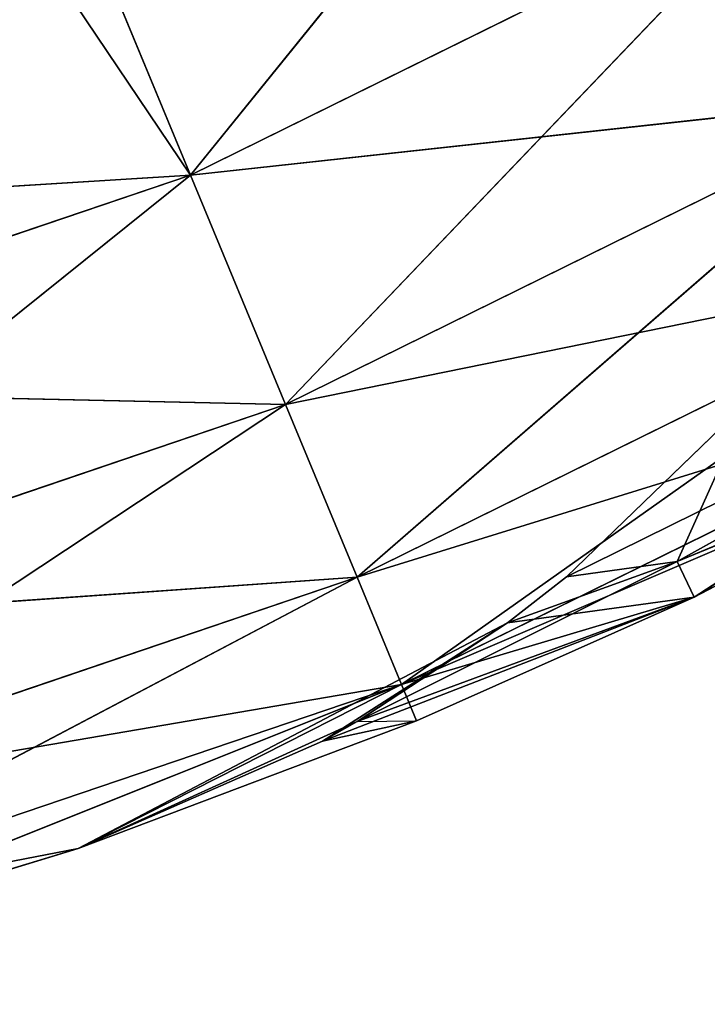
# Model space of a CAD drawing. Extents: x 14 to 217, y 27 to 186.
# Tile 81 of 256: x 49.338 to 49.996, y 27.733 to 28.674. Entities that reach past the tile are written whole.
import ezdxf

# ---------------------------------------------------------------- set-up
doc = ezdxf.new("R2010")
doc.units = 0
doc.header["$LTSCALE"] = 25.4
doc.layers.get('0').update_dxf_attribs({"color": 13, "linetype": 'CONTINUOUS'})

# ---------------------------------------------------------------- blocks, each defined once
blk = doc.blocks.new('PROFILE-RECESSED-T-CONNECT')
at = {"color": 0}
for p, q in [((36.51534, 14.04836, 157.3466), (36.35627, 14.22456, 157.10988)), ((36.51534, 14.04836, 157.3466), (36.35627, 14.22456, 157.10988)), ((36.40651, 14.22706, 157.08385), (36.51534, 14.04836, 157.3466)), ((36.40651, 14.22706, 157.08385), (36.51534, 14.04836, 157.3466)), ((36.51534, 14.04836, 157.3466), (36.06527, 14.13911, 157.37488)), ((36.51534, 14.04836, 157.3466), (36.06527, 14.13911, 157.37488)), ((36.51534, 14.04836, 157.3466), (35.91467, 14.04836, 157.55051)), ((35.91467, 14.04836, 157.55051), (36.60624, 13.81084, 157.56604)), ((35.91467, 14.04836, 157.55051), (36.60624, 13.81084, 157.56604)), ((36.51534, 14.04836, 157.3466), (35.91467, 14.04836, 157.55051)), ((36.60624, 13.81084, 157.56604), (36.51534, 14.04836, 157.3466)), ((37.20302, 13.81084, 157.27173), (36.51534, 14.04836, 157.3466)), ((36.60624, 13.81084, 157.56604), (36.51534, 14.04836, 157.3466)), ((37.20302, 13.81084, 157.27173), (36.51534, 14.04836, 157.3466)), ((37.08426, 14.04836, 157.06604), (36.51534, 14.04836, 157.3466)), ((37.08426, 14.04836, 157.06604), (36.51534, 14.04836, 157.3466)), ((35.97615, 13.81084, 157.77992), (36.60624, 13.81084, 157.56604)), ((35.97615, 13.81084, 157.77992), (36.60624, 13.81084, 157.56604)), ((35.97615, 13.81084, 157.77992), (36.67463, 13.52644, 157.73114)), ((35.97615, 13.81084, 157.77992), (36.67463, 13.52644, 157.73114)), ((36.67463, 13.52644, 157.73114), (36.60624, 13.81084, 157.56604)), ((37.29237, 13.52644, 157.4265), (36.60624, 13.81084, 157.56604)), ((36.67463, 13.52644, 157.73114), (36.60624, 13.81084, 157.56604)), ((37.29237, 13.52644, 157.4265), (36.60624, 13.81084, 157.56604)), ((37.20302, 13.81084, 157.27173), (36.60624, 13.81084, 157.56604)), ((37.20302, 13.81084, 157.27173), (36.60624, 13.81084, 157.56604)), ((36.0224, 13.52644, 157.95253), (36.67463, 13.52644, 157.73114)), ((36.0224, 13.52644, 157.95253), (36.67463, 13.52644, 157.73114)), ((36.0224, 13.52644, 157.95253), (36.71708, 13.20939, 157.83363)), ((36.0224, 13.52644, 157.95253), (36.71708, 13.20939, 157.83363)), ((36.71708, 13.20939, 157.83363), (36.67463, 13.52644, 157.73114)), ((37.34784, 13.20939, 157.52257), (36.67463, 13.52644, 157.73114)), ((36.71708, 13.20939, 157.83363), (36.67463, 13.52644, 157.73114)), ((37.34784, 13.20939, 157.52257), (36.67463, 13.52644, 157.73114)), ((37.29237, 13.52644, 157.4265), (36.67463, 13.52644, 157.73114)), ((37.29237, 13.52644, 157.4265), (36.67463, 13.52644, 157.73114)), ((36.05111, 13.20939, 158.05969), (36.71708, 13.20939, 157.83363)), ((36.05111, 13.20939, 158.05969), (36.71708, 13.20939, 157.83363)), ((36.06085, 12.87561, 158.09602), (36.71708, 13.20939, 157.83363)), ((36.06085, 12.87561, 158.09602), (36.71708, 13.20939, 157.83363)), ((36.40819, 12.87561, 157.99034), (36.71708, 13.20939, 157.83363)), ((36.40819, 12.87561, 157.99034), (36.71708, 13.20939, 157.83363)), ((36.99676, 12.87561, 157.75006), (36.71708, 13.20939, 157.83363)), ((36.71708, 13.20939, 157.83363), (36.73147, 12.87561, 157.86838)), ((36.99676, 12.87561, 157.75006), (36.71708, 13.20939, 157.83363)), ((37.34784, 13.20939, 157.52257), (36.71708, 13.20939, 157.83363)), ((37.34784, 13.20939, 157.52257), (36.71708, 13.20939, 157.83363)), ((36.71708, 13.20939, 157.83363), (36.73147, 12.87561, 157.86838)), ((37.34784, 13.20939, 157.52257), (36.99676, 12.87561, 157.75006)), ((37.34784, 13.20939, 157.52257), (36.99676, 12.87561, 157.75006)), ((36.06085, 12.87561, 158.09602), (36.40819, 12.87561, 157.99034)), ((36.06085, 5.67798, 158.09602), (36.40819, 12.87561, 157.99034)), ((36.06085, 12.87561, 158.09602), (36.40819, 12.87561, 157.99034)), ((36.06085, 5.67798, 158.09602), (36.40819, 12.87561, 157.99034)), ((36.40819, 12.87561, 157.99034), (36.73147, 12.87561, 157.86838)), ((36.40819, 5.67798, 157.99034), (36.40819, 12.87561, 157.99034)), ((36.64176, 12.6591, 157.88773), (36.40819, 12.87561, 157.99034)), ((36.40819, 5.67798, 157.99034), (36.40819, 12.87561, 157.99034)), ((36.40819, 12.87561, 157.99034), (36.73147, 12.87561, 157.86838)), ((36.64176, 12.6591, 157.88773), (36.40819, 12.87561, 157.99034)), ((36.64176, 12.6591, 157.88773), (36.73147, 12.87561, 157.86838)), ((36.64176, 12.6591, 157.88773), (36.73147, 12.87561, 157.86838)), ((36.64176, 12.6591, 157.88773), (36.99676, 12.87561, 157.75006)), ((36.64176, 12.6591, 157.88773), (36.99676, 12.87561, 157.75006)), ((36.67482, 12.6272, 157.86914), (36.99676, 12.87561, 157.75006)), ((36.67482, 12.6272, 157.86914), (36.99676, 12.87561, 157.75006)), ((36.73147, 12.87561, 157.86838), (36.99676, 12.87561, 157.75006)), ((36.73147, 12.87561, 157.86838), (36.99676, 12.87561, 157.75006)), ((36.98052, 12.54183, 157.71613), (36.99676, 12.87561, 157.75006)), ((36.98052, 12.54183, 157.71613), (36.99676, 12.87561, 157.75006)), ((36.98052, 12.54183, 157.71613), (37.36664, 12.87561, 157.55515)), ((36.98052, 12.54183, 157.71613), (37.36664, 12.87561, 157.55515)), ((36.99676, 12.87561, 157.75006), (37.36664, 12.87561, 157.55515)), ((36.99676, 12.87561, 157.75006), (37.36664, 12.87561, 157.55515)), ((36.64176, 12.6591, 157.88773), (36.40819, 5.67798, 157.99034)), ((36.64176, 12.6591, 157.88773), (36.40819, 5.67798, 157.99034)), ((36.67482, 12.6272, 157.86914), (36.64176, 12.6591, 157.88773)), ((36.67482, 12.6272, 157.86914), (36.64176, 12.6591, 157.88773)), ((36.40819, 5.67798, 157.99034), (36.67482, 12.6272, 157.86914)), ((36.40819, 5.67798, 157.99034), (36.67482, 12.6272, 157.86914)), ((36.81849, 12.48397, 157.77464), (36.67482, 12.6272, 157.86914)), ((36.81849, 12.48397, 157.77464), (36.67482, 12.6272, 157.86914)), ((36.98052, 12.54183, 157.71613), (36.67482, 12.6272, 157.86914)), ((36.98052, 12.54183, 157.71613), (36.67482, 12.6272, 157.86914)), ((36.81849, 12.48397, 157.77464), (36.98052, 12.54183, 157.71613)), ((36.81849, 12.48397, 157.77464), (36.98052, 12.54183, 157.71613)), ((36.87478, 12.42542, 157.7307), (36.98052, 12.54183, 157.71613)), ((36.87478, 12.42542, 157.7307), (36.98052, 12.54183, 157.71613)), ((36.87478, 12.42542, 157.7307), (37.56678, 12.54183, 157.38911)), ((36.87478, 12.42542, 157.7307), (37.56678, 12.54183, 157.38911)), ((37.56678, 12.54183, 157.38911), (36.98052, 12.54183, 157.71613)), ((37.56678, 12.54183, 157.38911), (36.98052, 12.54183, 157.71613)), ((36.40819, 5.67798, 157.99034), (36.81849, 12.48397, 157.77464)), ((36.40819, 5.67798, 157.99034), (36.81849, 12.48397, 157.77464)), ((36.64176, 5.89449, 157.88773), (36.81849, 12.48397, 157.77464)), ((36.64176, 5.89449, 157.88773), (36.81849, 12.48397, 157.77464)), ((36.67482, 5.92639, 157.86914), (36.81849, 12.48397, 157.77464)), ((36.67482, 5.92639, 157.86914), (36.81849, 12.48397, 157.77464)), ((36.81849, 6.06963, 157.77464), (36.81849, 12.48397, 157.77464)), ((36.81849, 6.06963, 157.77464), (36.81849, 12.48397, 157.77464)), ((36.87478, 12.42542, 157.7307), (36.81849, 12.48397, 157.77464)), ((36.87478, 12.42542, 157.7307), (36.81849, 12.48397, 157.77464)), ((36.81849, 6.06963, 157.77464), (36.87478, 12.42542, 157.7307)), ((36.81849, 6.06963, 157.77464), (36.87478, 12.42542, 157.7307)), ((36.87478, 6.12818, 157.7307), (36.87478, 12.42542, 157.7307)), ((36.87478, 6.12818, 157.7307), (36.87478, 12.42542, 157.7307)), ((37.05022, 12.23078, 157.5612), (36.87478, 12.42542, 157.7307)), ((37.05022, 12.23078, 157.5612), (36.87478, 12.42542, 157.7307)), ((36.87478, 6.12818, 157.7307), (37.05022, 12.23078, 157.5612)), ((36.87478, 6.12818, 157.7307), (37.05022, 12.23078, 157.5612)), ((37.05022, 6.32281, 157.5612), (36.87478, 6.12818, 157.7307)), ((37.05022, 6.32281, 157.5612), (36.87478, 6.12818, 157.7307)), ((36.98052, 6.01177, 157.71613), (37.05022, 6.32281, 157.5612)), ((36.98052, 6.01177, 157.71613), (37.05022, 6.32281, 157.5612)), ((36.87478, 6.12818, 157.7307), (36.81849, 6.06963, 157.77464)), ((36.87478, 6.12818, 157.7307), (36.81849, 6.06963, 157.77464)), ((36.87478, 6.12818, 157.7307), (36.98052, 6.01177, 157.71613)), ((36.87478, 6.12818, 157.7307), (36.98052, 6.01177, 157.71613)), ((36.81849, 6.06963, 157.77464), (36.67482, 5.92639, 157.86914)), ((36.81849, 6.06963, 157.77464), (36.67482, 5.92639, 157.86914)), ((36.99676, 5.67798, 157.75006), (36.81849, 6.06963, 157.77464)), ((36.81849, 6.06963, 157.77464), (36.98052, 6.01177, 157.71613)), ((36.81849, 6.06963, 157.77464), (36.98052, 6.01177, 157.71613)), ((36.99676, 5.67798, 157.75006), (36.81849, 6.06963, 157.77464)), ((36.98052, 6.01177, 157.71613), (37.56678, 6.01177, 157.38911)), ((36.99676, 5.67798, 157.75006), (36.98052, 6.01177, 157.71613)), ((36.99676, 5.67798, 157.75006), (36.98052, 6.01177, 157.71613)), ((36.98052, 6.01177, 157.71613), (37.56678, 6.01177, 157.38911)), ((36.99676, 5.67798, 157.75006), (37.56678, 6.01177, 157.38911)), ((36.99676, 5.67798, 157.75006), (37.56678, 6.01177, 157.38911)), ((36.67482, 5.92639, 157.86914), (36.64176, 5.89449, 157.88773)), ((36.67482, 5.92639, 157.86914), (36.99676, 5.67798, 157.75006)), ((36.67482, 5.92639, 157.86914), (36.99676, 5.67798, 157.75006)), ((36.67482, 5.92639, 157.86914), (36.73147, 5.67798, 157.86838)), ((36.64176, 5.89449, 157.88773), (36.40819, 5.67798, 157.99034)), ((36.64176, 5.89449, 157.88773), (36.40819, 5.67798, 157.99034)), ((36.64176, 5.89449, 157.88773), (36.73147, 5.67798, 157.86838)), ((36.40819, 5.67798, 157.99034), (36.05111, 5.3442, 158.05969)), ((36.40819, 5.67798, 157.99034), (36.05111, 5.3442, 158.05969)), ((36.06085, 5.67798, 158.09602), (36.40819, 5.67798, 157.99034)), ((36.06085, 5.67798, 158.09602), (36.40819, 5.67798, 157.99034)), ((36.73147, 5.67798, 157.86838), (36.40819, 5.67798, 157.99034)), ((36.40819, 5.67798, 157.99034), (36.71708, 5.3442, 157.83363)), ((36.40819, 5.67798, 157.99034), (36.71708, 5.3442, 157.83363)), ((36.73147, 5.67798, 157.86838), (36.40819, 5.67798, 157.99034)), ((37.36664, 5.67798, 157.55515), (36.71708, 5.3442, 157.83363)), ((37.36664, 5.67798, 157.55515), (36.71708, 5.3442, 157.83363)), ((36.99676, 5.67798, 157.75006), (36.71708, 5.3442, 157.83363)), ((36.73147, 5.67798, 157.86838), (36.71708, 5.3442, 157.83363)), ((36.99676, 5.67798, 157.75006), (36.71708, 5.3442, 157.83363)), ((36.73147, 5.67798, 157.86838), (36.71708, 5.3442, 157.83363)), ((36.99676, 5.67798, 157.75006), (36.73147, 5.67798, 157.86838)), ((36.99676, 5.67798, 157.75006), (36.73147, 5.67798, 157.86838)), ((37.36664, 5.67798, 157.55515), (36.99676, 5.67798, 157.75006)), ((37.36664, 5.67798, 157.55515), (36.99676, 5.67798, 157.75006)), ((36.05111, 5.3442, 158.05969), (36.71708, 5.3442, 157.83363)), ((36.05111, 5.3442, 158.05969), (36.71708, 5.3442, 157.83363)), ((36.05111, 5.3442, 158.05969), (36.67463, 5.02716, 157.73114)), ((36.05111, 5.3442, 158.05969), (36.67463, 5.02716, 157.73114)), ((36.71708, 5.3442, 157.83363), (36.67463, 5.02716, 157.73114)), ((36.71708, 5.3442, 157.83363), (36.67463, 5.02716, 157.73114)), ((36.71708, 5.3442, 157.83363), (37.34784, 5.3442, 157.52257)), ((36.71708, 5.3442, 157.83363), (37.34784, 5.3442, 157.52257)), ((36.71708, 5.3442, 157.83363), (37.29237, 5.02716, 157.4265)), ((36.71708, 5.3442, 157.83363), (37.29237, 5.02716, 157.4265)), ((36.0224, 5.02716, 157.95253), (36.67463, 5.02716, 157.73114)), ((36.0224, 5.02716, 157.95253), (36.67463, 5.02716, 157.73114)), ((36.0224, 5.02716, 157.95253), (36.60624, 4.74275, 157.56604)), ((36.0224, 5.02716, 157.95253), (36.60624, 4.74275, 157.56604)), ((36.67463, 5.02716, 157.73114), (36.60624, 4.74275, 157.56604)), ((36.67463, 5.02716, 157.73114), (36.60624, 4.74275, 157.56604)), ((36.67463, 5.02716, 157.73114), (37.29237, 5.02716, 157.4265)), ((36.67463, 5.02716, 157.73114), (37.29237, 5.02716, 157.4265)), ((36.67463, 5.02716, 157.73114), (37.20302, 4.74275, 157.27173)), ((36.67463, 5.02716, 157.73114), (37.20302, 4.74275, 157.27173)), ((35.97615, 4.74275, 157.77992), (36.60624, 4.74275, 157.56604)), ((36.51534, 4.50524, 157.3466), (35.97615, 4.74275, 157.77992)), ((36.51534, 4.50524, 157.3466), (35.97615, 4.74275, 157.77992)), ((35.97615, 4.74275, 157.77992), (36.60624, 4.74275, 157.56604)), ((36.51534, 4.50524, 157.3466), (36.60624, 4.74275, 157.56604)), ((36.51534, 4.50524, 157.3466), (36.60624, 4.74275, 157.56604)), ((36.60624, 4.74275, 157.56604), (37.20302, 4.74275, 157.27173)), ((37.08426, 4.50524, 157.06604), (36.60624, 4.74275, 157.56604)), ((37.08426, 4.50524, 157.06604), (36.60624, 4.74275, 157.56604)), ((36.60624, 4.74275, 157.56604), (37.20302, 4.74275, 157.27173)), ((35.91467, 4.50524, 157.55051), (36.51534, 4.50524, 157.3466)), ((35.91467, 4.50524, 157.55051), (36.51534, 4.50524, 157.3466)), ((36.51534, 4.50524, 157.3466), (36.40651, 4.32653, 157.08385)), ((36.51534, 4.50524, 157.3466), (36.40651, 4.32653, 157.08385)), ((36.51534, 4.50524, 157.3466), (37.08426, 4.50524, 157.06604)), ((36.51534, 4.50524, 157.3466), (37.08426, 4.50524, 157.06604)), ((36.51534, 4.50524, 157.3466), (36.94205, 4.32653, 156.81973)), ((36.51534, 4.50524, 157.3466), (36.94205, 4.32653, 156.81973))]:
    blk.add_line(p, q, dxfattribs=at)
mesh = blk.add_polyface(dxfattribs=at)
corners = [(36.35627, 14.22456, 157.10988), (36.34815, 14.37561, 157.11801), (36.06527, 14.13911, 157.37488)]
mesh.append_faces([[corners[k] for k in face] for face in [(0, 1, 2)]], dxfattribs={"color": 0})
mesh = blk.add_polyface(dxfattribs=at)
corners = [(36.06527, 14.13911, 157.37488), (36.51534, 14.04836, 157.3466), (36.35627, 14.22456, 157.10988)]
mesh.append_faces([[corners[k] for k in face] for face in [(0, 1, 2)]], dxfattribs={"color": 0})
mesh = blk.add_polyface(dxfattribs=at)
corners = [(36.51534, 14.04836, 157.3466), (36.40651, 14.22706, 157.08385), (36.35627, 14.22456, 157.10988)]
mesh.append_faces([[corners[k] for k in face] for face in [(0, 1, 2)]], dxfattribs={"color": 0})
mesh = blk.add_polyface(dxfattribs=at)
corners = [(36.51534, 14.04836, 157.3466), (37.08426, 14.04836, 157.06604), (36.40651, 14.22706, 157.08385)]
mesh.append_faces([[corners[k] for k in face] for face in [(0, 1, 2)]], dxfattribs={"color": 0})
mesh = blk.add_polyface(dxfattribs=at)
corners = [(35.91467, 14.04836, 157.55051), (36.51534, 14.04836, 157.3466), (36.06527, 14.13911, 157.37488)]
mesh.append_faces([[corners[k] for k in face] for face in [(0, 1, 2)]], dxfattribs={"color": 0})
mesh = blk.add_polyface(dxfattribs=at)
corners = [(36.60624, 13.81084, 157.56604), (36.51534, 14.04836, 157.3466), (35.91467, 14.04836, 157.55051)]
mesh.append_faces([[corners[k] for k in face] for face in [(0, 1, 2)]], dxfattribs={"color": 0})
mesh = blk.add_polyface(dxfattribs=at)
corners = [(35.97615, 13.81084, 157.77992), (36.60624, 13.81084, 157.56604), (35.91467, 14.04836, 157.55051)]
mesh.append_faces([[corners[k] for k in face] for face in [(0, 1, 2)]], dxfattribs={"color": 0})
mesh = blk.add_polyface(dxfattribs=at)
corners = [(36.60624, 13.81084, 157.56604), (37.20302, 13.81084, 157.27173), (36.51534, 14.04836, 157.3466)]
mesh.append_faces([[corners[k] for k in face] for face in [(0, 1, 2)]], dxfattribs={"color": 0})
mesh = blk.add_polyface(dxfattribs=at)
corners = [(36.51534, 14.04836, 157.3466), (37.20302, 13.81084, 157.27173), (37.08426, 14.04836, 157.06604)]
mesh.append_faces([[corners[k] for k in face] for face in [(0, 1, 2)]], dxfattribs={"color": 0})
mesh = blk.add_polyface(dxfattribs=at)
corners = [(36.67463, 13.52644, 157.73114), (36.60624, 13.81084, 157.56604), (35.97615, 13.81084, 157.77992)]
mesh.append_faces([[corners[k] for k in face] for face in [(0, 1, 2)]], dxfattribs={"color": 0})
mesh = blk.add_polyface(dxfattribs=at)
corners = [(36.67463, 13.52644, 157.73114), (35.97615, 13.81084, 157.77992), (36.0224, 13.52644, 157.95253)]
mesh.append_faces([[corners[k] for k in face] for face in [(0, 1, 2)]], dxfattribs={"color": 0})
mesh = blk.add_polyface(dxfattribs=at)
corners = [(37.29237, 13.52644, 157.4265), (36.60624, 13.81084, 157.56604), (36.67463, 13.52644, 157.73114)]
mesh.append_faces([[corners[k] for k in face] for face in [(0, 1, 2)]], dxfattribs={"color": 0})
mesh = blk.add_polyface(dxfattribs=at)
corners = [(37.29237, 13.52644, 157.4265), (37.20302, 13.81084, 157.27173), (36.60624, 13.81084, 157.56604)]
mesh.append_faces([[corners[k] for k in face] for face in [(0, 1, 2)]], dxfattribs={"color": 0})
mesh = blk.add_polyface(dxfattribs=at)
corners = [(36.71708, 13.20939, 157.83363), (36.67463, 13.52644, 157.73114), (36.0224, 13.52644, 157.95253)]
mesh.append_faces([[corners[k] for k in face] for face in [(0, 1, 2)]], dxfattribs={"color": 0})
mesh = blk.add_polyface(dxfattribs=at)
corners = [(36.71708, 13.20939, 157.83363), (36.0224, 13.52644, 157.95253), (36.05111, 13.20939, 158.05969)]
mesh.append_faces([[corners[k] for k in face] for face in [(0, 1, 2)]], dxfattribs={"color": 0})
mesh = blk.add_polyface(dxfattribs=at)
corners = [(37.34784, 13.20939, 157.52257), (36.67463, 13.52644, 157.73114), (36.71708, 13.20939, 157.83363)]
mesh.append_faces([[corners[k] for k in face] for face in [(0, 1, 2)]], dxfattribs={"color": 0})
mesh = blk.add_polyface(dxfattribs=at)
corners = [(37.34784, 13.20939, 157.52257), (37.29237, 13.52644, 157.4265), (36.67463, 13.52644, 157.73114)]
mesh.append_faces([[corners[k] for k in face] for face in [(0, 1, 2)]], dxfattribs={"color": 0})
mesh = blk.add_polyface(dxfattribs=at)
corners = [(36.71708, 13.20939, 157.83363), (36.05111, 13.20939, 158.05969), (36.06085, 12.87561, 158.09602)]
mesh.append_faces([[corners[k] for k in face] for face in [(0, 1, 2)]], dxfattribs={"color": 0})
mesh = blk.add_polyface(dxfattribs=at)
corners = [(36.71708, 13.20939, 157.83363), (36.06085, 12.87561, 158.09602), (36.40819, 12.87561, 157.99034)]
mesh.append_faces([[corners[k] for k in face] for face in [(0, 1, 2)]], dxfattribs={"color": 0})
mesh = blk.add_polyface(dxfattribs=at)
corners = [(36.73147, 12.87561, 157.86838), (36.71708, 13.20939, 157.83363), (36.40819, 12.87561, 157.99034)]
mesh.append_faces([[corners[k] for k in face] for face in [(0, 1, 2)]], dxfattribs={"color": 0})
mesh = blk.add_polyface(dxfattribs=at)
corners = [(36.99676, 12.87561, 157.75006), (36.71708, 13.20939, 157.83363), (36.73147, 12.87561, 157.86838)]
mesh.append_faces([[corners[k] for k in face] for face in [(0, 1, 2)]], dxfattribs={"color": 0})
mesh = blk.add_polyface(dxfattribs=at)
corners = [(37.34784, 13.20939, 157.52257), (36.71708, 13.20939, 157.83363), (36.99676, 12.87561, 157.75006)]
mesh.append_faces([[corners[k] for k in face] for face in [(0, 1, 2)]], dxfattribs={"color": 0})
mesh = blk.add_polyface(dxfattribs=at)
corners = [(37.36664, 12.87561, 157.55515), (37.34784, 13.20939, 157.52257), (36.99676, 12.87561, 157.75006)]
mesh.append_faces([[corners[k] for k in face] for face in [(0, 1, 2)]], dxfattribs={"color": 0})
mesh = blk.add_polyface(dxfattribs=at)
corners = [(36.40819, 12.87561, 157.99034), (36.06085, 12.87561, 158.09602), (36.06085, 5.67798, 158.09602)]
mesh.append_faces([[corners[k] for k in face] for face in [(0, 1, 2)]], dxfattribs={"color": 0})
mesh = blk.add_polyface(dxfattribs=at)
corners = [(36.40819, 12.87561, 157.99034), (36.06085, 5.67798, 158.09602), (36.40819, 5.67798, 157.99034)]
mesh.append_faces([[corners[k] for k in face] for face in [(0, 1, 2)]], dxfattribs={"color": 0})
mesh = blk.add_polyface(dxfattribs=at)
corners = [(36.64176, 12.6591, 157.88773), (36.40819, 12.87561, 157.99034), (36.40819, 5.67798, 157.99034)]
mesh.append_faces([[corners[k] for k in face] for face in [(0, 1, 2)]], dxfattribs={"color": 0})
mesh = blk.add_polyface(dxfattribs=at)
corners = [(36.73147, 12.87561, 157.86838), (36.40819, 12.87561, 157.99034), (36.64176, 12.6591, 157.88773)]
mesh.append_faces([[corners[k] for k in face] for face in [(0, 1, 2)]], dxfattribs={"color": 0})
mesh = blk.add_polyface(dxfattribs=at)
corners = [(36.99676, 12.87561, 157.75006), (36.73147, 12.87561, 157.86838), (36.64176, 12.6591, 157.88773)]
mesh.append_faces([[corners[k] for k in face] for face in [(0, 1, 2)]], dxfattribs={"color": 0})
mesh = blk.add_polyface(dxfattribs=at)
corners = [(36.99676, 12.87561, 157.75006), (36.64176, 12.6591, 157.88773), (36.67482, 12.6272, 157.86914)]
mesh.append_faces([[corners[k] for k in face] for face in [(0, 1, 2)]], dxfattribs={"color": 0})
mesh = blk.add_polyface(dxfattribs=at)
corners = [(36.99676, 12.87561, 157.75006), (36.67482, 12.6272, 157.86914), (36.98052, 12.54183, 157.71613)]
mesh.append_faces([[corners[k] for k in face] for face in [(0, 1, 2)]], dxfattribs={"color": 0})
mesh = blk.add_polyface(dxfattribs=at)
corners = [(37.36664, 12.87561, 157.55515), (36.99676, 12.87561, 157.75006), (36.98052, 12.54183, 157.71613)]
mesh.append_faces([[corners[k] for k in face] for face in [(0, 1, 2)]], dxfattribs={"color": 0})
mesh = blk.add_polyface(dxfattribs=at)
corners = [(37.56678, 12.54183, 157.38911), (37.36664, 12.87561, 157.55515), (36.98052, 12.54183, 157.71613)]
mesh.append_faces([[corners[k] for k in face] for face in [(0, 1, 2)]], dxfattribs={"color": 0})
mesh = blk.add_polyface(dxfattribs=at)
corners = [(36.67482, 12.6272, 157.86914), (36.64176, 12.6591, 157.88773), (36.40819, 5.67798, 157.99034)]
mesh.append_faces([[corners[k] for k in face] for face in [(0, 1, 2)]], dxfattribs={"color": 0})
mesh = blk.add_polyface(dxfattribs=at)
corners = [(36.81849, 12.48397, 157.77464), (36.67482, 12.6272, 157.86914), (36.40819, 5.67798, 157.99034)]
mesh.append_faces([[corners[k] for k in face] for face in [(0, 1, 2)]], dxfattribs={"color": 0})
mesh = blk.add_polyface(dxfattribs=at)
corners = [(36.98052, 12.54183, 157.71613), (36.67482, 12.6272, 157.86914), (36.81849, 12.48397, 157.77464)]
mesh.append_faces([[corners[k] for k in face] for face in [(0, 1, 2)]], dxfattribs={"color": 0})
mesh = blk.add_polyface(dxfattribs=at)
corners = [(36.98052, 12.54183, 157.71613), (36.81849, 12.48397, 157.77464), (36.87478, 12.42542, 157.7307)]
mesh.append_faces([[corners[k] for k in face] for face in [(0, 1, 2)]], dxfattribs={"color": 0})
mesh = blk.add_polyface(dxfattribs=at)
corners = [(37.56678, 12.54183, 157.38911), (36.98052, 12.54183, 157.71613), (36.87478, 12.42542, 157.7307)]
mesh.append_faces([[corners[k] for k in face] for face in [(0, 1, 2)]], dxfattribs={"color": 0})
mesh = blk.add_polyface(dxfattribs=at)
corners = [(37.56678, 12.54183, 157.38911), (36.87478, 12.42542, 157.7307), (37.05022, 12.23078, 157.5612)]
mesh.append_faces([[corners[k] for k in face] for face in [(0, 1, 2)]], dxfattribs={"color": 0})
mesh = blk.add_polyface(dxfattribs=at)
corners = [(36.81849, 12.48397, 157.77464), (36.40819, 5.67798, 157.99034), (36.64176, 5.89449, 157.88773)]
mesh.append_faces([[corners[k] for k in face] for face in [(0, 1, 2)]], dxfattribs={"color": 0})
mesh = blk.add_polyface(dxfattribs=at)
corners = [(36.81849, 12.48397, 157.77464), (36.64176, 5.89449, 157.88773), (36.67482, 5.92639, 157.86914)]
mesh.append_faces([[corners[k] for k in face] for face in [(0, 1, 2)]], dxfattribs={"color": 0})
mesh = blk.add_polyface(dxfattribs=at)
corners = [(36.81849, 12.48397, 157.77464), (36.67482, 5.92639, 157.86914), (36.81849, 6.06963, 157.77464)]
mesh.append_faces([[corners[k] for k in face] for face in [(0, 1, 2)]], dxfattribs={"color": 0})
mesh = blk.add_polyface(dxfattribs=at)
corners = [(36.87478, 12.42542, 157.7307), (36.81849, 12.48397, 157.77464), (36.81849, 6.06963, 157.77464)]
mesh.append_faces([[corners[k] for k in face] for face in [(0, 1, 2)]], dxfattribs={"color": 0})
mesh = blk.add_polyface(dxfattribs=at)
corners = [(36.87478, 12.42542, 157.7307), (36.81849, 6.06963, 157.77464), (36.87478, 6.12818, 157.7307)]
mesh.append_faces([[corners[k] for k in face] for face in [(0, 1, 2)]], dxfattribs={"color": 0})
mesh = blk.add_polyface(dxfattribs=at)
corners = [(37.05022, 12.23078, 157.5612), (36.87478, 12.42542, 157.7307), (36.87478, 6.12818, 157.7307)]
mesh.append_faces([[corners[k] for k in face] for face in [(0, 1, 2)]], dxfattribs={"color": 0})
mesh = blk.add_polyface(dxfattribs=at)
corners = [(37.05022, 12.23078, 157.5612), (36.87478, 6.12818, 157.7307), (37.05022, 6.32281, 157.5612)]
mesh.append_faces([[corners[k] for k in face] for face in [(0, 1, 2)]], dxfattribs={"color": 0})
mesh = blk.add_polyface(dxfattribs=at)
corners = [(37.05022, 6.32281, 157.5612), (36.87478, 6.12818, 157.7307), (36.98052, 6.01177, 157.71613)]
mesh.append_faces([[corners[k] for k in face] for face in [(0, 1, 2)]], dxfattribs={"color": 0})
mesh = blk.add_polyface(dxfattribs=at)
corners = [(37.56678, 6.01177, 157.38911), (37.05022, 6.32281, 157.5612), (36.98052, 6.01177, 157.71613)]
mesh.append_faces([[corners[k] for k in face] for face in [(0, 1, 2)]], dxfattribs={"color": 0})
mesh = blk.add_polyface(dxfattribs=at)
corners = [(36.98052, 6.01177, 157.71613), (36.87478, 6.12818, 157.7307), (36.81849, 6.06963, 157.77464)]
mesh.append_faces([[corners[k] for k in face] for face in [(0, 1, 2)]], dxfattribs={"color": 0})
mesh = blk.add_polyface(dxfattribs=at)
corners = [(36.99676, 5.67798, 157.75006), (36.81849, 6.06963, 157.77464), (36.67482, 5.92639, 157.86914)]
mesh.append_faces([[corners[k] for k in face] for face in [(0, 1, 2)]], dxfattribs={"color": 0})
mesh = blk.add_polyface(dxfattribs=at)
corners = [(36.99676, 5.67798, 157.75006), (36.98052, 6.01177, 157.71613), (36.81849, 6.06963, 157.77464)]
mesh.append_faces([[corners[k] for k in face] for face in [(0, 1, 2)]], dxfattribs={"color": 0})
mesh = blk.add_polyface(dxfattribs=at)
corners = [(37.56678, 6.01177, 157.38911), (36.98052, 6.01177, 157.71613), (36.99676, 5.67798, 157.75006)]
mesh.append_faces([[corners[k] for k in face] for face in [(0, 1, 2)]], dxfattribs={"color": 0})
mesh = blk.add_polyface(dxfattribs=at)
corners = [(37.56678, 6.01177, 157.38911), (36.99676, 5.67798, 157.75006), (37.36664, 5.67798, 157.55515)]
mesh.append_faces([[corners[k] for k in face] for face in [(0, 1, 2)]], dxfattribs={"color": 0})
mesh = blk.add_polyface(dxfattribs=at)
corners = [(36.99676, 5.67798, 157.75006), (36.67482, 5.92639, 157.86914), (36.73147, 5.67798, 157.86838)]
mesh.append_faces([[corners[k] for k in face] for face in [(0, 1, 2)]], dxfattribs={"color": 0})
mesh = blk.add_polyface(dxfattribs=at)
corners = [(36.73147, 5.67798, 157.86838), (36.64176, 5.89449, 157.88773), (36.40819, 5.67798, 157.99034)]
mesh.append_faces([[corners[k] for k in face] for face in [(0, 1, 2)]], dxfattribs={"color": 0})
mesh = blk.add_polyface(dxfattribs=at)
corners = [(36.71708, 5.3442, 157.83363), (36.40819, 5.67798, 157.99034), (36.05111, 5.3442, 158.05969)]
mesh.append_faces([[corners[k] for k in face] for face in [(0, 1, 2)]], dxfattribs={"color": 0})
mesh = blk.add_polyface(dxfattribs=at)
corners = [(36.40819, 5.67798, 157.99034), (36.06085, 5.67798, 158.09602), (36.05111, 5.3442, 158.05969)]
mesh.append_faces([[corners[k] for k in face] for face in [(0, 1, 2)]], dxfattribs={"color": 0})
mesh = blk.add_polyface(dxfattribs=at)
corners = [(36.73147, 5.67798, 157.86838), (36.40819, 5.67798, 157.99034), (36.71708, 5.3442, 157.83363)]
mesh.append_faces([[corners[k] for k in face] for face in [(0, 1, 2)]], dxfattribs={"color": 0})
mesh = blk.add_polyface(dxfattribs=at)
corners = [(37.36664, 5.67798, 157.55515), (36.71708, 5.3442, 157.83363), (37.34784, 5.3442, 157.52257)]
mesh.append_faces([[corners[k] for k in face] for face in [(0, 1, 2)]], dxfattribs={"color": 0})
mesh = blk.add_polyface(dxfattribs=at)
corners = [(37.36664, 5.67798, 157.55515), (36.99676, 5.67798, 157.75006), (36.71708, 5.3442, 157.83363)]
mesh.append_faces([[corners[k] for k in face] for face in [(0, 1, 2)]], dxfattribs={"color": 0})
mesh = blk.add_polyface(dxfattribs=at)
corners = [(36.99676, 5.67798, 157.75006), (36.73147, 5.67798, 157.86838), (36.71708, 5.3442, 157.83363)]
mesh.append_faces([[corners[k] for k in face] for face in [(0, 1, 2)]], dxfattribs={"color": 0})
mesh = blk.add_polyface(dxfattribs=at)
corners = [(36.67463, 5.02716, 157.73114), (36.05111, 5.3442, 158.05969), (36.0224, 5.02716, 157.95253)]
mesh.append_faces([[corners[k] for k in face] for face in [(0, 1, 2)]], dxfattribs={"color": 0})
mesh = blk.add_polyface(dxfattribs=at)
corners = [(36.71708, 5.3442, 157.83363), (36.05111, 5.3442, 158.05969), (36.67463, 5.02716, 157.73114)]
mesh.append_faces([[corners[k] for k in face] for face in [(0, 1, 2)]], dxfattribs={"color": 0})
mesh = blk.add_polyface(dxfattribs=at)
corners = [(37.29237, 5.02716, 157.4265), (36.71708, 5.3442, 157.83363), (36.67463, 5.02716, 157.73114)]
mesh.append_faces([[corners[k] for k in face] for face in [(0, 1, 2)]], dxfattribs={"color": 0})
mesh = blk.add_polyface(dxfattribs=at)
corners = [(37.34784, 5.3442, 157.52257), (36.71708, 5.3442, 157.83363), (37.29237, 5.02716, 157.4265)]
mesh.append_faces([[corners[k] for k in face] for face in [(0, 1, 2)]], dxfattribs={"color": 0})
mesh = blk.add_polyface(dxfattribs=at)
corners = [(36.60624, 4.74275, 157.56604), (36.0224, 5.02716, 157.95253), (35.97615, 4.74275, 157.77992)]
mesh.append_faces([[corners[k] for k in face] for face in [(0, 1, 2)]], dxfattribs={"color": 0})
mesh = blk.add_polyface(dxfattribs=at)
corners = [(36.67463, 5.02716, 157.73114), (36.0224, 5.02716, 157.95253), (36.60624, 4.74275, 157.56604)]
mesh.append_faces([[corners[k] for k in face] for face in [(0, 1, 2)]], dxfattribs={"color": 0})
mesh = blk.add_polyface(dxfattribs=at)
corners = [(37.20302, 4.74275, 157.27173), (36.67463, 5.02716, 157.73114), (36.60624, 4.74275, 157.56604)]
mesh.append_faces([[corners[k] for k in face] for face in [(0, 1, 2)]], dxfattribs={"color": 0})
mesh = blk.add_polyface(dxfattribs=at)
corners = [(37.29237, 5.02716, 157.4265), (36.67463, 5.02716, 157.73114), (37.20302, 4.74275, 157.27173)]
mesh.append_faces([[corners[k] for k in face] for face in [(0, 1, 2)]], dxfattribs={"color": 0})
mesh = blk.add_polyface(dxfattribs=at)
corners = [(35.97615, 4.74275, 157.77992), (35.91467, 4.50524, 157.55051), (36.51534, 4.50524, 157.3466)]
mesh.append_faces([[corners[k] for k in face] for face in [(0, 1, 2)]], dxfattribs={"color": 0})
mesh = blk.add_polyface(dxfattribs=at)
corners = [(35.97615, 4.74275, 157.77992), (36.51534, 4.50524, 157.3466), (36.60624, 4.74275, 157.56604)]
mesh.append_faces([[corners[k] for k in face] for face in [(0, 1, 2)]], dxfattribs={"color": 0})
mesh = blk.add_polyface(dxfattribs=at)
corners = [(36.60624, 4.74275, 157.56604), (36.51534, 4.50524, 157.3466), (37.08426, 4.50524, 157.06604)]
mesh.append_faces([[corners[k] for k in face] for face in [(0, 1, 2)]], dxfattribs={"color": 0})
mesh = blk.add_polyface(dxfattribs=at)
corners = [(36.60624, 4.74275, 157.56604), (37.08426, 4.50524, 157.06604), (37.20302, 4.74275, 157.27173)]
mesh.append_faces([[corners[k] for k in face] for face in [(0, 1, 2)]], dxfattribs={"color": 0})
mesh = blk.add_polyface(dxfattribs=at)
corners = [(35.91467, 4.50524, 157.55051), (35.84106, 4.32653, 157.27579), (36.40651, 4.32653, 157.08385)]
mesh.append_faces([[corners[k] for k in face] for face in [(0, 1, 2)]], dxfattribs={"color": 0})
mesh = blk.add_polyface(dxfattribs=at)
corners = [(35.91467, 4.50524, 157.55051), (36.40651, 4.32653, 157.08385), (36.51534, 4.50524, 157.3466)]
mesh.append_faces([[corners[k] for k in face] for face in [(0, 1, 2)]], dxfattribs={"color": 0})
mesh = blk.add_polyface(dxfattribs=at)
corners = [(36.51534, 4.50524, 157.3466), (36.40651, 4.32653, 157.08385), (36.94205, 4.32653, 156.81973)]
mesh.append_faces([[corners[k] for k in face] for face in [(0, 1, 2)]], dxfattribs={"color": 0})
mesh = blk.add_polyface(dxfattribs=at)
corners = [(36.51534, 4.50524, 157.3466), (36.94205, 4.32653, 156.81973), (37.08426, 4.50524, 157.06604)]
mesh.append_faces([[corners[k] for k in face] for face in [(0, 1, 2)]], dxfattribs={"color": 0})
mesh = blk.add_polyface(dxfattribs=at)
corners = [(35.84106, 4.32653, 157.27579), (36.28518, 4.21559, 156.79092), (36.40651, 4.32653, 157.08385)]
mesh.append_faces([[corners[k] for k in face] for face in [(0, 1, 2)]], dxfattribs={"color": 0})
mesh = blk.add_polyface(dxfattribs=at)
corners = [(43.04687, 2.00006, 159), (31.30486, 2.00006, 129.29904), (19.04687, 2.00006, 159)]
mesh.append_faces([[corners[k] for k in face] for face in [(0, 1, 2)]], dxfattribs={"color": 0})
mesh = blk.add_polyface(dxfattribs=at)
corners = [(44.19492, 2.00006, 158.77164), (45.16819, 2.00006, 158.12132), (31.30486, 2.00006, 129.29904)]
mesh.append_faces([[corners[k] for k in face] for face in [(0, 1, 2)]], dxfattribs={"color": 0})
mesh = blk.add_polyface(dxfattribs=at)
corners = [(45.16819, 2.00006, 158.12132), (45.81851, 2.00006, 157.14806), (31.30486, 2.00006, 129.29904)]
mesh.append_faces([[corners[k] for k in face] for face in [(0, 1, 2)]], dxfattribs={"color": 0})
mesh = blk.add_polyface(dxfattribs=at)
corners = [(43.04687, 2.00006, 159), (44.19492, 2.00006, 158.77164), (31.30486, 2.00006, 129.29904)]
mesh.append_faces([[corners[k] for k in face] for face in [(0, 1, 2)]], dxfattribs={"color": 0})
mesh = blk.add_polyface(dxfattribs=at)
corners = [(19.04687, 0.80006, 159), (30.55486, 0.80006, 129.5), (43.04687, 0.80006, 159)]
mesh.append_faces([[corners[k] for k in face] for face in [(0, 1, 2)]], dxfattribs={"color": 0})
mesh = blk.add_polyface(dxfattribs=at)
corners = [(43.04687, 0.80006, 159), (30.55486, 0.80006, 129.5), (31.30486, 0.80006, 129.29904)]
mesh.append_faces([[corners[k] for k in face] for face in [(0, 1, 2)]], dxfattribs={"color": 0})
mesh = blk.add_polyface(dxfattribs=at)
corners = [(43.04687, 0.80006, 159), (31.30486, 0.80006, 129.29904), (44.19492, 0.80006, 158.77164)]
mesh.append_faces([[corners[k] for k in face] for face in [(0, 1, 2)]], dxfattribs={"color": 0})
mesh = blk.add_polyface(dxfattribs=at)
corners = [(44.19492, 0.80006, 158.77164), (31.30486, 0.80006, 129.29904), (45.81851, 0.80006, 157.14806)]
mesh.append_faces([[corners[k] for k in face] for face in [(0, 1, 2)]], dxfattribs={"color": 0})

msp = doc.modelspace()

# ---------------------------------------------------------------- block references
at = {"color": 7, "extrusion": (0, -1, -3.33067e-16)}
msp.add_blockref('PROFILE-RECESSED-T-CONNECT', (12.98617, -56.42167, -185.87193), dxfattribs=at)

doc.saveas('drawing.dxf')
